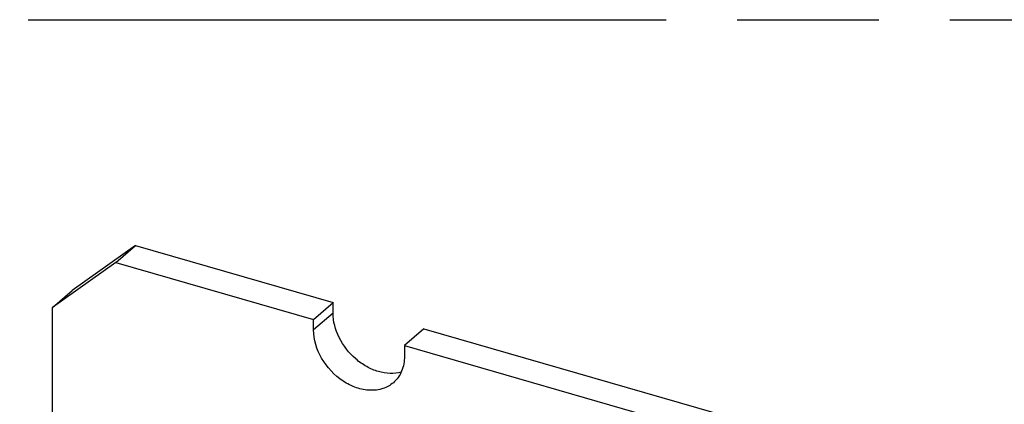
# Model space of a CAD drawing. Header units: millimetres. Extents: x 0 to 210, y 0 to 297.
# Tile 21 of 42: x 65.5 to 78.94, y 252.43 to 257.68. Entities that reach past the tile are written whole.
import ezdxf

# ---------------------------------------------------------------- set-up
doc = ezdxf.new("R2010")
doc.units = ezdxf.units.MM
doc.header["$LTSCALE"] = 19.36
doc.linetypes.add('PHANTOM', pattern=[0.8, 0.45, -0.05, 0.1, -0.05, 0.1, -0.05])
doc.layers.get('0').update_dxf_attribs({"linetype": 'CONTINUOUS'})
doc.layers.add('DEFAULT_3', color=7, linetype='PHANTOM')

msp = doc.modelspace()

# ---------------------------------------------------------------- linework, layer by layer
at = {"color": 6, "linetype": 'Continuous'}
for p, q in [((67.07957, 254.59567), (66.21363, 253.9797)), ((66.81293, 254.36475), (67.07957, 254.59567)), ((67.07957, 254.59567), (69.77841, 253.81658)), ((66.81293, 254.36475), (65.94699, 253.74879)), ((66.81293, 254.36475), (69.51177, 253.58566)), ((65.94699, 253.74879), (66.21363, 253.9797)), ((65.94699, 249.76547), (65.94699, 253.74879)), ((69.51177, 253.58566), (69.77841, 253.81658)), ((69.77841, 253.67226), (69.77841, 253.81658)), ((69.51177, 253.44134), (69.51177, 253.58566)), ((71.01959, 253.45828), (70.75295, 253.22736)), ((71.01959, 253.45828), (105.8592, 243.40095)), ((70.75295, 253.22736), (70.75295, 253.08304)), ((70.75295, 253.22736), (105.59256, 243.17004))]:
    msp.add_line(p, q, dxfattribs=at)
at = {"color": 9, "linetype": 'Continuous'}
msp.add_line((69.77841, 253.67226), (69.51177, 253.44134), dxfattribs=at)
at = {"color": 6, "linetype": 'Continuous'}
for points, knots in [([(70.70783, 252.86567), (70.6595, 252.85189), (70.55385, 252.84005), (70.39207, 252.86755), (70.23166, 252.93654), (70.03301, 253.07776), (69.84406, 253.31882), (69.77841, 253.55758), (69.77841, 253.67226)], [0, 0, 0, 0, 0.10891998, 0.22630932, 0.35207875, 0.48411034, 0.75145248, 1, 1, 1, 1]), ([(70.60148, 252.7205), (70.56018, 252.68473), (70.45844, 252.62836), (70.28013, 252.60694), (70.09139, 252.64529), (69.84443, 252.77069), (69.60035, 253.03039), (69.51177, 253.30748), (69.51177, 253.44134)], [0, 0, 0, 0, 0.10487657, 0.21637681, 0.33797407, 0.46919682, 0.74306, 1, 1, 1, 1]), ([(70.75295, 253.08304), (70.75295, 253.01331), (70.73032, 252.8771), (70.65014, 252.76263), (70.60148, 252.7205)], [0, 0, 0, 0, 0.52001888, 1, 1, 1, 1])]:
    msp.add_open_spline(points, degree=3, knots=knots, dxfattribs=at)
at = {"layer": 'DEFAULT_3', "color": 91, "linetype": 'PHANTOM', "true_color": 0x80ff80}
msp.add_line((50.12864, 257.68), (150.12864, 257.68), dxfattribs=at)

doc.saveas('drawing.dxf')
